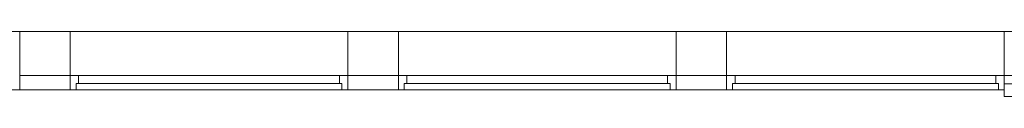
# Model space of a CAD drawing. Header units: millimetres. Extents: x -45438 to 86146, y -38676 to 39696.
# Tile 11 of 37: x -29840 to -21936, y 21466 to 21986. Entities that reach past the tile are written whole.
import ezdxf

# ---------------------------------------------------------------- set-up
doc = ezdxf.new("R2010")
doc.units = ezdxf.units.MM
doc.header["$LTSCALE"] = 100
doc.layers.add('None', color=7, linetype='Continuous', lineweight=5)

# ---------------------------------------------------------------- blocks, each defined once
blk = doc.blocks.new('Group-158')
at = {"color": 8, "linetype": 'Continuous', "lineweight": 5}
blk.add_wipeout([(-37114.3, 22893.8), (-34884.3, 22893.8), (-34884.3, 23007.8), (-37114.3, 23007.8)], dxfattribs=at).dxf.layer = 'None'
at = {"layer": 'None', "color": 8, "linetype": 'Continuous', "lineweight": 5}
blk.add_lwpolyline([(-37114.3, 22893.8), (-34884.3, 22893.8), (-34884.3, 23007.8), (-37114.3, 23007.8)], close=True, dxfattribs=at)
at = {"color": 8, "linetype": 'Continuous', "lineweight": 5}
blk.add_wipeout([(-37114.3, 22893.8), (-34884.3, 22893.8), (-34884.3, 23007.8), (-37114.3, 23007.8)], dxfattribs=at).dxf.layer = 'None'
at = {"layer": 'None', "color": 8, "linetype": 'Continuous', "lineweight": 5}
blk.add_lwpolyline([(-37114.3, 22893.8), (-34884.3, 22893.8), (-34884.3, 23007.8), (-37114.3, 23007.8)], close=True, dxfattribs=at)
at = {"color": 8, "linetype": 'Continuous', "lineweight": 5}
for points in [[(-37114.3, 22893.8), (-37114.3, 23007.8), (-37046.1, 23007.8), (-37046.1, 22943.8), (-37066.4, 22943.8), (-37066.4, 22893.8)], [(-34884.3, 22893.8), (-34884.3, 23007.8), (-34952.5, 23007.8), (-34952.5, 22943.8), (-34932.2, 22943.8), (-34932.2, 22893.8)]]:
    blk.add_wipeout(points, dxfattribs=at).dxf.layer = 'None'
at = {"layer": 'None', "color": 8, "linetype": 'Continuous', "lineweight": 5}
blk.add_line((-34952.5, 22943.8), (-37066.4, 22943.8), dxfattribs=at)
for points in [[(-37114.3, 22893.8), (-37114.3, 23007.8), (-37046.1, 23007.8), (-37046.1, 22943.8), (-37066.4, 22943.8), (-37066.4, 22893.8)], [(-34884.3, 22893.8), (-34884.3, 23007.8), (-34952.5, 23007.8), (-34952.5, 22943.8), (-34932.2, 22943.8), (-34932.2, 22893.8)]]:
    blk.add_lwpolyline(points, close=True, dxfattribs=at)
blk = doc.blocks.new('Group-156')
at = {"color": 8, "linetype": 'Continuous', "lineweight": 5}
blk.add_wipeout([(-39749.3, 22893.8), (-37519.3, 22893.8), (-37519.3, 23007.8), (-39749.3, 23007.8)], dxfattribs=at).dxf.layer = 'None'
at = {"layer": 'None', "color": 8, "linetype": 'Continuous', "lineweight": 5}
blk.add_lwpolyline([(-39749.3, 22893.8), (-37519.3, 22893.8), (-37519.3, 23007.8), (-39749.3, 23007.8)], close=True, dxfattribs=at)
at = {"color": 8, "linetype": 'Continuous', "lineweight": 5}
blk.add_wipeout([(-39749.3, 22893.8), (-37519.3, 22893.8), (-37519.3, 23007.8), (-39749.3, 23007.8)], dxfattribs=at).dxf.layer = 'None'
at = {"layer": 'None', "color": 8, "linetype": 'Continuous', "lineweight": 5}
blk.add_lwpolyline([(-39749.3, 22893.8), (-37519.3, 22893.8), (-37519.3, 23007.8), (-39749.3, 23007.8)], close=True, dxfattribs=at)
at = {"color": 8, "linetype": 'Continuous', "lineweight": 5}
for points in [[(-39749.3, 22893.8), (-39749.3, 23007.8), (-39681.1, 23007.8), (-39681.1, 22943.8), (-39701.4, 22943.8), (-39701.4, 22893.8)], [(-37519.3, 22893.8), (-37519.3, 23007.8), (-37587.5, 23007.8), (-37587.5, 22943.8), (-37567.2, 22943.8), (-37567.2, 22893.8)]]:
    blk.add_wipeout(points, dxfattribs=at).dxf.layer = 'None'
at = {"layer": 'None', "color": 8, "linetype": 'Continuous', "lineweight": 5}
blk.add_line((-37587.5, 22943.8), (-39701.4, 22943.8), dxfattribs=at)
for points in [[(-39749.3, 22893.8), (-39749.3, 23007.8), (-39681.1, 23007.8), (-39681.1, 22943.8), (-39701.4, 22943.8), (-39701.4, 22893.8)], [(-37519.3, 22893.8), (-37519.3, 23007.8), (-37587.5, 23007.8), (-37587.5, 22943.8), (-37567.2, 22943.8), (-37567.2, 22893.8)]]:
    blk.add_lwpolyline(points, close=True, dxfattribs=at)
blk = doc.blocks.new('Group-154')
at = {"color": 8, "linetype": 'Continuous', "lineweight": 5}
blk.add_wipeout([(-42384.3, 22893.8), (-40154.3, 22893.8), (-40154.3, 23007.8), (-42384.3, 23007.8)], dxfattribs=at).dxf.layer = 'None'
at = {"layer": 'None', "color": 8, "linetype": 'Continuous', "lineweight": 5}
blk.add_lwpolyline([(-42384.3, 22893.8), (-40154.3, 22893.8), (-40154.3, 23007.8), (-42384.3, 23007.8)], close=True, dxfattribs=at)
at = {"color": 8, "linetype": 'Continuous', "lineweight": 5}
blk.add_wipeout([(-42384.3, 22893.8), (-40154.3, 22893.8), (-40154.3, 23007.8), (-42384.3, 23007.8)], dxfattribs=at).dxf.layer = 'None'
at = {"layer": 'None', "color": 8, "linetype": 'Continuous', "lineweight": 5}
blk.add_lwpolyline([(-42384.3, 22893.8), (-40154.3, 22893.8), (-40154.3, 23007.8), (-42384.3, 23007.8)], close=True, dxfattribs=at)
at = {"color": 8, "linetype": 'Continuous', "lineweight": 5}
for points in [[(-42384.3, 22893.8), (-42384.3, 23007.8), (-42316.1, 23007.8), (-42316.1, 22943.8), (-42336.4, 22943.8), (-42336.4, 22893.8)], [(-40154.3, 22893.8), (-40154.3, 23007.8), (-40222.5, 23007.8), (-40222.5, 22943.8), (-40202.2, 22943.8), (-40202.2, 22893.8)]]:
    blk.add_wipeout(points, dxfattribs=at).dxf.layer = 'None'
at = {"layer": 'None', "color": 8, "linetype": 'Continuous', "lineweight": 5}
blk.add_line((-40222.5, 22943.8), (-42336.4, 22943.8), dxfattribs=at)
for points in [[(-42384.3, 22893.8), (-42384.3, 23007.8), (-42316.1, 23007.8), (-42316.1, 22943.8), (-42336.4, 22943.8), (-42336.4, 22893.8)], [(-40154.3, 22893.8), (-40154.3, 23007.8), (-40222.5, 23007.8), (-40222.5, 22943.8), (-40202.2, 22943.8), (-40202.2, 22893.8)]]:
    blk.add_lwpolyline(points, close=True, dxfattribs=at)

msp = doc.modelspace()

# ---------------------------------------------------------------- wipeouts: each hides what was drawn before it
at = {"color": 8, "linetype": 'Continuous', "lineweight": 5}
for points in [[(-21935.5, 21632.7), (-21530.5, 21632.7), (-21530.5, 21985.7), (-21935.5, 21985.7)], [(-21935.5, 21565.7), (-18580.2, 21565.7), (-18580.2, 21465.7), (-21935.5, 21465.7)]]:
    msp.add_wipeout(points, dxfattribs=at).dxf.layer = 'None'

# ---------------------------------------------------------------- next in the draw order: linework, layer by layer
at = {"layer": 'None', "color": 8, "linetype": 'Continuous', "lineweight": 5}
for p, q in [((-21935.5, 21565.7), (-18580.2, 21565.7)), ((-21935.5, 21465.7), (-21935.5, 21565.7)), ((-18580.2, 21465.7), (-21935.5, 21465.7))]:
    msp.add_line(p, q, dxfattribs=at)
msp.add_lwpolyline([(-21935.5, 21632.7), (-21530.5, 21632.7), (-21530.5, 21985.7), (-21935.5, 21985.7)], close=True, dxfattribs=at)

# ---------------------------------------------------------------- next in the draw order: wipeouts: each hides what was drawn before it
at = {"color": 8, "linetype": 'Continuous', "lineweight": 5}
msp.add_wipeout([(-24165.5, 21518.2), (-21935.5, 21518.2), (-21935.5, 21985.7), (-24165.5, 21985.7)], dxfattribs=at).dxf.layer = 'None'

# ---------------------------------------------------------------- next in the draw order: linework, layer by layer
at = {"layer": 'None', "color": 8, "linetype": 'Continuous', "lineweight": 5}
msp.add_lwpolyline([(-24165.5, 21518.2), (-21935.5, 21518.2), (-21935.5, 21985.7), (-24165.5, 21985.7)], close=True, dxfattribs=at)

# ---------------------------------------------------------------- next in the draw order: wipeouts: each hides what was drawn before it
at = {"color": 8, "linetype": 'Continuous', "lineweight": 5}
msp.add_wipeout([(-24570.5, 21632.7), (-24165.5, 21632.7), (-24165.5, 21985.7), (-24570.5, 21985.7)], dxfattribs=at).dxf.layer = 'None'

# ---------------------------------------------------------------- next in the draw order: linework, layer by layer
at = {"layer": 'None', "color": 8, "linetype": 'Continuous', "lineweight": 5}
msp.add_lwpolyline([(-24570.5, 21632.7), (-24165.5, 21632.7), (-24165.5, 21985.7), (-24570.5, 21985.7)], close=True, dxfattribs=at)

# ---------------------------------------------------------------- next in the draw order: block references
at = {"layer": 'None', "color": 7}
msp.add_blockref('Group-158', (12948.8, -1375.6), dxfattribs=at)

# ---------------------------------------------------------------- next in the draw order: linework, layer by layer
at = {"layer": 'None', "color": 8, "linetype": 'Continuous', "lineweight": 5}
msp.add_line((-24570.5, 21518.7), (-24165.5, 21518.7), dxfattribs=at)

# ---------------------------------------------------------------- next in the draw order: wipeouts: each hides what was drawn before it
at = {"color": 8, "linetype": 'Continuous', "lineweight": 5}
msp.add_wipeout([(-26800.5, 21518.2), (-24570.5, 21518.2), (-24570.5, 21985.7), (-26800.5, 21985.7)], dxfattribs=at).dxf.layer = 'None'

# ---------------------------------------------------------------- next in the draw order: linework, layer by layer
at = {"layer": 'None', "color": 8, "linetype": 'Continuous', "lineweight": 5}
msp.add_lwpolyline([(-26800.5, 21518.2), (-24570.5, 21518.2), (-24570.5, 21985.7), (-26800.5, 21985.7)], close=True, dxfattribs=at)

# ---------------------------------------------------------------- next in the draw order: wipeouts: each hides what was drawn before it
at = {"color": 8, "linetype": 'Continuous', "lineweight": 5}
msp.add_wipeout([(-27205.5, 21632.7), (-26800.5, 21632.7), (-26800.5, 21985.7), (-27205.5, 21985.7)], dxfattribs=at).dxf.layer = 'None'

# ---------------------------------------------------------------- next in the draw order: linework, layer by layer
at = {"layer": 'None', "color": 8, "linetype": 'Continuous', "lineweight": 5}
msp.add_lwpolyline([(-27205.5, 21632.7), (-26800.5, 21632.7), (-26800.5, 21985.7), (-27205.5, 21985.7)], close=True, dxfattribs=at)

# ---------------------------------------------------------------- next in the draw order: block references
at = {"layer": 'None', "color": 7}
msp.add_blockref('Group-156', (12948.8, -1375.6), dxfattribs=at)

# ---------------------------------------------------------------- next in the draw order: linework, layer by layer
at = {"layer": 'None', "color": 8, "linetype": 'Continuous', "lineweight": 5}
msp.add_line((-27205.5, 21518.7), (-26800.5, 21518.7), dxfattribs=at)

# ---------------------------------------------------------------- next in the draw order: wipeouts: each hides what was drawn before it
at = {"color": 8, "linetype": 'Continuous', "lineweight": 5}
msp.add_wipeout([(-29435.5, 21518.2), (-27205.5, 21518.2), (-27205.5, 21985.7), (-29435.5, 21985.7)], dxfattribs=at).dxf.layer = 'None'

# ---------------------------------------------------------------- next in the draw order: linework, layer by layer
at = {"layer": 'None', "color": 8, "linetype": 'Continuous', "lineweight": 5}
msp.add_lwpolyline([(-29435.5, 21518.2), (-27205.5, 21518.2), (-27205.5, 21985.7), (-29435.5, 21985.7)], close=True, dxfattribs=at)

# ---------------------------------------------------------------- next in the draw order: wipeouts: each hides what was drawn before it
at = {"color": 8, "linetype": 'Continuous', "lineweight": 5}
msp.add_wipeout([(-29840.5, 21632.7), (-29435.5, 21632.7), (-29435.5, 21985.7), (-29840.5, 21985.7)], dxfattribs=at).dxf.layer = 'None'

# ---------------------------------------------------------------- next in the draw order: linework, layer by layer
at = {"layer": 'None', "color": 8, "linetype": 'Continuous', "lineweight": 5}
msp.add_lwpolyline([(-29840.5, 21632.7), (-29435.5, 21632.7), (-29435.5, 21985.7), (-29840.5, 21985.7)], close=True, dxfattribs=at)

# ---------------------------------------------------------------- next in the draw order: block references
at = {"layer": 'None', "color": 7}
msp.add_blockref('Group-154', (12948.8, -1375.6), dxfattribs=at)

# ---------------------------------------------------------------- next in the draw order: linework, layer by layer
at = {"layer": 'None', "color": 8, "linetype": 'Continuous', "lineweight": 5}
msp.add_line((-29840.5, 21518.7), (-29435.5, 21518.7), dxfattribs=at)

# ---------------------------------------------------------------- next in the draw order: wipeouts: each hides what was drawn before it
at = {"color": 8, "linetype": 'Continuous', "lineweight": 5}
msp.add_wipeout([(-32070.5, 21518.2), (-29840.5, 21518.2), (-29840.5, 21985.7), (-32070.5, 21985.7)], dxfattribs=at).dxf.layer = 'None'

# ---------------------------------------------------------------- next in the draw order: linework, layer by layer
at = {"layer": 'None', "color": 8, "linetype": 'Continuous', "lineweight": 5}
msp.add_lwpolyline([(-32070.5, 21518.2), (-29840.5, 21518.2), (-29840.5, 21985.7), (-32070.5, 21985.7)], close=True, dxfattribs=at)

doc.saveas('drawing.dxf')
